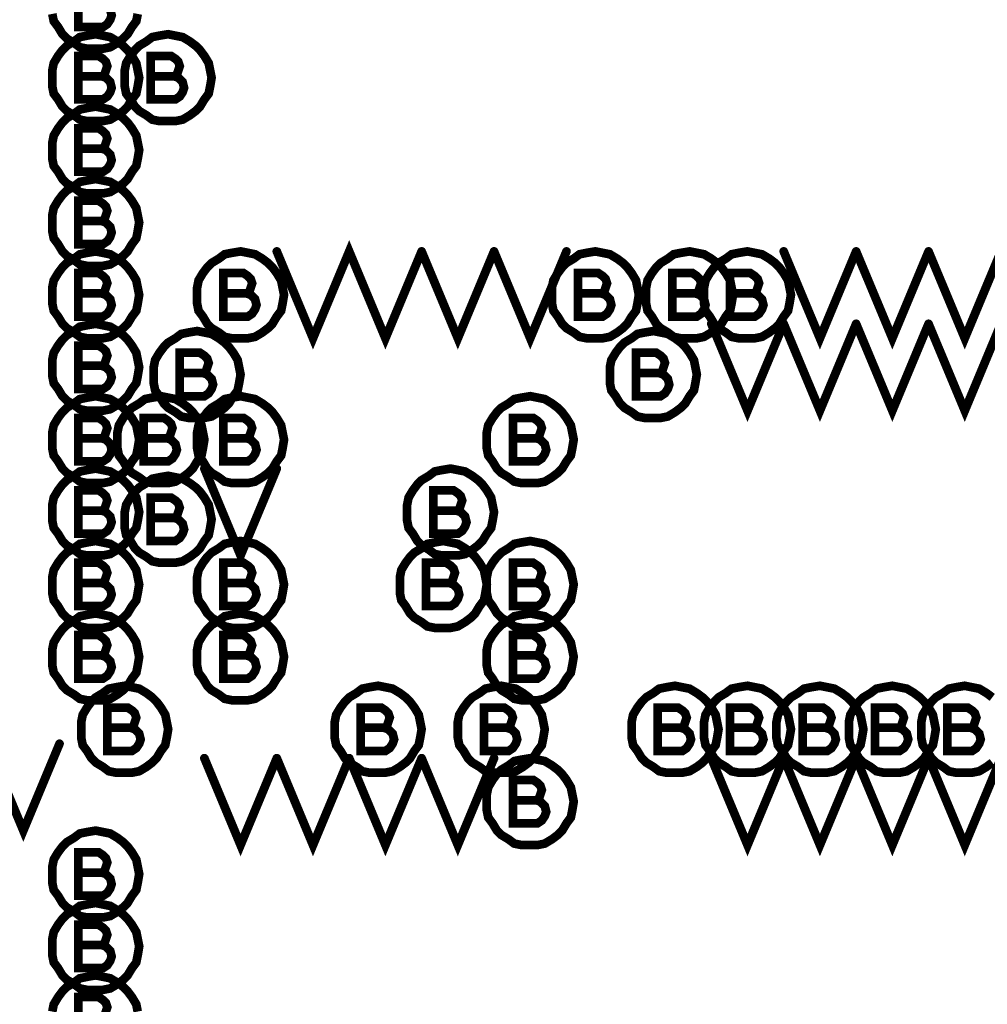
# Model space of a CAD drawing. Extents: x 28 to 61, y 24.9 to 46.
# Tile 20 of 96: x 35.403 to 36.071, y 31.47 to 32.15. Entities that reach past the tile are written whole.
import ezdxf

# ---------------------------------------------------------------- set-up
doc = ezdxf.new("R2010")
doc.units = 0
doc.layers.add('1', color=2, linetype='CONTINUOUS')

msp = doc.modelspace()

# ---------------------------------------------------------------- linework, layer by layer
at = {"layer": '1', "const_width": 0.006}
for points in [[(35.459, 32.161), (35.461, 32.162), (35.462, 32.165), (35.463, 32.168), (35.462, 32.171), (35.46, 32.173), (35.457, 32.175), (35.443, 32.175), (35.443, 32.145), (35.46, 32.145), (35.463, 32.147), (35.465, 32.15), (35.466, 32.153), (35.465, 32.157), (35.462, 32.16), (35.459, 32.161), (35.443, 32.161)], [(35.425, 32.154), (35.426, 32.149), (35.429, 32.145), (35.432, 32.14), (35.435, 32.137), (35.44, 32.134), (35.444, 32.131), (35.449, 32.13), (35.455, 32.13), (35.46, 32.13), (35.465, 32.131), (35.47, 32.134), (35.474, 32.137), (35.477, 32.14), (35.48, 32.145), (35.483, 32.149), (35.484, 32.154)], [(35.485, 32.11), (35.484, 32.115), (35.483, 32.12), (35.48, 32.125), (35.477, 32.129), (35.474, 32.132), (35.47, 32.135), (35.465, 32.138), (35.46, 32.139), (35.455, 32.14), (35.449, 32.139), (35.444, 32.138), (35.44, 32.135), (35.435, 32.132), (35.432, 32.129), (35.429, 32.125), (35.426, 32.12), (35.425, 32.115), (35.425, 32.11), (35.425, 32.104), (35.426, 32.099), (35.429, 32.095), (35.432, 32.09), (35.435, 32.087), (35.44, 32.084), (35.444, 32.081), (35.449, 32.08), (35.455, 32.08), (35.46, 32.08), (35.465, 32.081), (35.47, 32.084), (35.474, 32.087), (35.477, 32.09), (35.48, 32.095), (35.483, 32.099), (35.484, 32.104), (35.485, 32.11)], [(35.535, 32.11), (35.534, 32.115), (35.533, 32.12), (35.53, 32.125), (35.527, 32.129), (35.524, 32.132), (35.52, 32.135), (35.515, 32.138), (35.51, 32.139), (35.505, 32.14), (35.499, 32.139), (35.494, 32.138), (35.49, 32.135), (35.485, 32.132), (35.482, 32.129), (35.479, 32.125), (35.476, 32.12), (35.475, 32.115), (35.475, 32.11), (35.475, 32.104), (35.476, 32.099), (35.479, 32.095), (35.482, 32.09), (35.485, 32.087), (35.49, 32.084), (35.494, 32.081), (35.499, 32.08), (35.505, 32.08), (35.51, 32.08), (35.515, 32.081), (35.52, 32.084), (35.524, 32.087), (35.527, 32.09), (35.53, 32.095), (35.533, 32.099), (35.534, 32.104), (35.535, 32.11)], [(35.459, 32.111), (35.461, 32.112), (35.462, 32.115), (35.463, 32.118), (35.462, 32.121), (35.46, 32.123), (35.457, 32.125), (35.443, 32.125), (35.443, 32.095), (35.46, 32.095), (35.463, 32.097), (35.465, 32.1), (35.466, 32.103), (35.465, 32.107), (35.462, 32.11), (35.459, 32.111), (35.443, 32.111)], [(35.509, 32.111), (35.511, 32.112), (35.512, 32.115), (35.513, 32.118), (35.512, 32.121), (35.51, 32.123), (35.507, 32.125), (35.493, 32.125), (35.493, 32.095), (35.51, 32.095), (35.513, 32.097), (35.515, 32.1), (35.516, 32.103), (35.515, 32.107), (35.512, 32.11), (35.509, 32.111), (35.493, 32.111)], [(35.485, 32.06), (35.484, 32.065), (35.483, 32.07), (35.48, 32.075), (35.477, 32.079), (35.474, 32.082), (35.47, 32.085), (35.465, 32.088), (35.46, 32.089), (35.455, 32.09), (35.449, 32.089), (35.444, 32.088), (35.44, 32.085), (35.435, 32.082), (35.432, 32.079), (35.429, 32.075), (35.426, 32.07), (35.425, 32.065), (35.425, 32.06), (35.425, 32.054), (35.426, 32.049), (35.429, 32.045), (35.432, 32.04), (35.435, 32.037), (35.44, 32.034), (35.444, 32.031), (35.449, 32.03), (35.455, 32.03), (35.46, 32.03), (35.465, 32.031), (35.47, 32.034), (35.474, 32.037), (35.477, 32.04), (35.48, 32.045), (35.483, 32.049), (35.484, 32.054), (35.485, 32.06)], [(35.459, 32.061), (35.461, 32.062), (35.462, 32.065), (35.463, 32.068), (35.462, 32.071), (35.46, 32.073), (35.457, 32.075), (35.443, 32.075), (35.443, 32.045), (35.46, 32.045), (35.463, 32.047), (35.465, 32.05), (35.466, 32.053), (35.465, 32.057), (35.462, 32.06), (35.459, 32.061), (35.443, 32.061)], [(35.485, 32.01), (35.484, 32.015), (35.483, 32.02), (35.48, 32.025), (35.477, 32.029), (35.474, 32.032), (35.47, 32.035), (35.465, 32.038), (35.46, 32.039), (35.455, 32.04), (35.449, 32.039), (35.444, 32.038), (35.44, 32.035), (35.435, 32.032), (35.432, 32.029), (35.429, 32.025), (35.426, 32.02), (35.425, 32.015), (35.425, 32.01), (35.425, 32.004), (35.426, 31.999), (35.429, 31.995), (35.432, 31.99), (35.435, 31.987), (35.44, 31.984), (35.444, 31.981), (35.449, 31.98), (35.455, 31.98), (35.46, 31.98), (35.465, 31.981), (35.47, 31.984), (35.474, 31.987), (35.477, 31.99), (35.48, 31.995), (35.483, 31.999), (35.484, 32.004), (35.485, 32.01)], [(35.459, 32.011), (35.461, 32.012), (35.462, 32.015), (35.463, 32.018), (35.462, 32.021), (35.46, 32.023), (35.457, 32.025), (35.443, 32.025), (35.443, 31.995), (35.46, 31.995), (35.463, 31.997), (35.465, 32), (35.466, 32.003), (35.465, 32.007), (35.462, 32.01), (35.459, 32.011), (35.443, 32.011)], [(35.58, 31.99), (35.605, 31.93), (35.63, 31.99), (35.655, 31.93), (35.68, 31.99)], [(35.485, 31.96), (35.484, 31.965), (35.483, 31.97), (35.48, 31.975), (35.477, 31.979), (35.474, 31.982), (35.47, 31.985), (35.465, 31.988), (35.46, 31.989), (35.455, 31.99), (35.449, 31.989), (35.444, 31.988), (35.44, 31.985), (35.435, 31.982), (35.432, 31.979), (35.429, 31.975), (35.426, 31.97), (35.425, 31.965), (35.425, 31.96), (35.425, 31.954), (35.426, 31.949), (35.429, 31.945), (35.432, 31.94), (35.435, 31.937), (35.44, 31.934), (35.444, 31.931), (35.449, 31.93), (35.455, 31.93), (35.46, 31.93), (35.465, 31.931), (35.47, 31.934), (35.474, 31.937), (35.477, 31.94), (35.48, 31.945), (35.483, 31.949), (35.484, 31.954), (35.485, 31.96)], [(35.585, 31.96), (35.584, 31.965), (35.583, 31.97), (35.58, 31.975), (35.577, 31.979), (35.574, 31.982), (35.57, 31.985), (35.565, 31.988), (35.56, 31.989), (35.555, 31.99), (35.549, 31.989), (35.544, 31.988), (35.54, 31.985), (35.535, 31.982), (35.532, 31.979), (35.529, 31.975), (35.526, 31.97), (35.525, 31.965), (35.525, 31.96), (35.525, 31.954), (35.526, 31.949), (35.529, 31.945), (35.532, 31.94), (35.535, 31.937), (35.54, 31.934), (35.544, 31.931), (35.549, 31.93), (35.555, 31.93), (35.56, 31.93), (35.565, 31.931), (35.57, 31.934), (35.574, 31.937), (35.577, 31.94), (35.58, 31.945), (35.583, 31.949), (35.584, 31.954), (35.585, 31.96)], [(35.68, 31.99), (35.705, 31.93), (35.73, 31.99)], [(35.73, 31.99), (35.755, 31.93), (35.78, 31.99)], [(35.83, 31.96), (35.829, 31.965), (35.828, 31.97), (35.825, 31.975), (35.822, 31.979), (35.819, 31.982), (35.815, 31.985), (35.81, 31.988), (35.805, 31.989), (35.8, 31.99), (35.794, 31.989), (35.789, 31.988), (35.785, 31.985), (35.78, 31.982), (35.777, 31.979), (35.774, 31.975), (35.771, 31.97), (35.77, 31.965), (35.77, 31.96), (35.77, 31.954), (35.771, 31.949), (35.774, 31.945), (35.777, 31.94), (35.78, 31.937), (35.785, 31.934), (35.789, 31.931), (35.794, 31.93), (35.8, 31.93), (35.805, 31.93), (35.81, 31.931), (35.815, 31.934), (35.819, 31.937), (35.822, 31.94), (35.825, 31.945), (35.828, 31.949), (35.829, 31.954), (35.83, 31.96)], [(35.895, 31.96), (35.894, 31.965), (35.893, 31.97), (35.89, 31.975), (35.887, 31.979), (35.884, 31.982), (35.88, 31.985), (35.875, 31.988), (35.87, 31.989), (35.865, 31.99), (35.859, 31.989), (35.854, 31.988), (35.85, 31.985), (35.845, 31.982), (35.842, 31.979), (35.839, 31.975), (35.836, 31.97), (35.835, 31.965), (35.835, 31.96), (35.835, 31.954), (35.836, 31.949), (35.839, 31.945), (35.842, 31.94), (35.845, 31.937), (35.85, 31.934), (35.854, 31.931), (35.859, 31.93), (35.865, 31.93), (35.87, 31.93), (35.875, 31.931), (35.88, 31.934), (35.884, 31.937), (35.887, 31.94), (35.89, 31.945), (35.893, 31.949), (35.894, 31.954), (35.895, 31.96)], [(35.935, 31.96), (35.934, 31.965), (35.933, 31.97), (35.93, 31.975), (35.927, 31.979), (35.924, 31.982), (35.92, 31.985), (35.915, 31.988), (35.91, 31.989), (35.905, 31.99), (35.899, 31.989), (35.894, 31.988), (35.89, 31.985), (35.885, 31.982), (35.882, 31.979), (35.879, 31.975), (35.876, 31.97), (35.875, 31.965), (35.875, 31.96), (35.875, 31.954), (35.876, 31.949), (35.879, 31.945), (35.882, 31.94), (35.885, 31.937), (35.89, 31.934), (35.894, 31.931), (35.899, 31.93), (35.905, 31.93), (35.91, 31.93), (35.915, 31.931), (35.92, 31.934), (35.924, 31.937), (35.927, 31.94), (35.93, 31.945), (35.933, 31.949), (35.934, 31.954), (35.935, 31.96)], [(35.93, 31.99), (35.955, 31.93), (35.98, 31.99)], [(35.98, 31.99), (36.005, 31.93), (36.03, 31.99)], [(36.03, 31.99), (36.055, 31.93), (36.08, 31.99)], [(35.459, 31.961), (35.461, 31.962), (35.462, 31.965), (35.463, 31.968), (35.462, 31.971), (35.46, 31.973), (35.457, 31.975), (35.443, 31.975), (35.443, 31.945), (35.46, 31.945), (35.463, 31.947), (35.465, 31.95), (35.466, 31.953), (35.465, 31.957), (35.462, 31.96), (35.459, 31.961), (35.443, 31.961)], [(35.559, 31.961), (35.561, 31.962), (35.562, 31.965), (35.563, 31.968), (35.562, 31.971), (35.56, 31.973), (35.557, 31.975), (35.543, 31.975), (35.543, 31.945), (35.56, 31.945), (35.563, 31.947), (35.565, 31.95), (35.566, 31.953), (35.565, 31.957), (35.562, 31.96), (35.559, 31.961), (35.543, 31.961)], [(35.804, 31.961), (35.806, 31.962), (35.807, 31.965), (35.808, 31.968), (35.807, 31.971), (35.805, 31.973), (35.802, 31.975), (35.788, 31.975), (35.788, 31.945), (35.805, 31.945), (35.808, 31.947), (35.81, 31.95), (35.811, 31.953), (35.81, 31.957), (35.807, 31.96), (35.804, 31.961), (35.788, 31.961)], [(35.869, 31.961), (35.871, 31.962), (35.872, 31.965), (35.873, 31.968), (35.872, 31.971), (35.87, 31.973), (35.867, 31.975), (35.853, 31.975), (35.853, 31.945), (35.87, 31.945), (35.873, 31.947), (35.875, 31.95), (35.876, 31.953), (35.875, 31.957), (35.872, 31.96), (35.869, 31.961), (35.853, 31.961)], [(35.909, 31.961), (35.911, 31.962), (35.912, 31.965), (35.913, 31.968), (35.912, 31.971), (35.91, 31.973), (35.907, 31.975), (35.893, 31.975), (35.893, 31.945), (35.91, 31.945), (35.913, 31.947), (35.915, 31.95), (35.916, 31.953), (35.915, 31.957), (35.912, 31.96), (35.909, 31.961), (35.893, 31.961)], [(35.485, 31.91), (35.484, 31.915), (35.483, 31.92), (35.48, 31.925), (35.477, 31.929), (35.474, 31.932), (35.47, 31.935), (35.465, 31.938), (35.46, 31.939), (35.455, 31.94), (35.449, 31.939), (35.444, 31.938), (35.44, 31.935), (35.435, 31.932), (35.432, 31.929), (35.429, 31.925), (35.426, 31.92), (35.425, 31.915), (35.425, 31.91), (35.425, 31.904), (35.426, 31.899), (35.429, 31.895), (35.432, 31.89), (35.435, 31.887), (35.44, 31.884), (35.444, 31.881), (35.449, 31.88), (35.455, 31.88), (35.46, 31.88), (35.465, 31.881), (35.47, 31.884), (35.474, 31.887), (35.477, 31.89), (35.48, 31.895), (35.483, 31.899), (35.484, 31.904), (35.485, 31.91)], [(35.88, 31.94), (35.905, 31.88), (35.93, 31.94)], [(35.93, 31.94), (35.955, 31.88), (35.98, 31.94)], [(35.98, 31.94), (36.005, 31.88), (36.03, 31.94)], [(36.03, 31.94), (36.055, 31.88), (36.08, 31.94)], [(35.555, 31.905), (35.554, 31.91), (35.553, 31.915), (35.55, 31.92), (35.547, 31.924), (35.544, 31.927), (35.54, 31.93), (35.535, 31.933), (35.53, 31.934), (35.525, 31.935), (35.519, 31.934), (35.514, 31.933), (35.51, 31.93), (35.505, 31.927), (35.502, 31.924), (35.499, 31.92), (35.496, 31.915), (35.495, 31.91), (35.495, 31.905), (35.495, 31.899), (35.496, 31.894), (35.499, 31.89), (35.502, 31.885), (35.505, 31.882), (35.51, 31.879), (35.514, 31.876), (35.519, 31.875), (35.525, 31.875), (35.53, 31.875), (35.535, 31.876), (35.54, 31.879), (35.544, 31.882), (35.547, 31.885), (35.55, 31.89), (35.553, 31.894), (35.554, 31.899), (35.555, 31.905)], [(35.87, 31.905), (35.869, 31.91), (35.868, 31.915), (35.865, 31.92), (35.862, 31.924), (35.859, 31.927), (35.855, 31.93), (35.85, 31.933), (35.845, 31.934), (35.84, 31.935), (35.834, 31.934), (35.829, 31.933), (35.825, 31.93), (35.82, 31.927), (35.817, 31.924), (35.814, 31.92), (35.811, 31.915), (35.81, 31.91), (35.81, 31.905), (35.81, 31.899), (35.811, 31.894), (35.814, 31.89), (35.817, 31.885), (35.82, 31.882), (35.825, 31.879), (35.829, 31.876), (35.834, 31.875), (35.84, 31.875), (35.845, 31.875), (35.85, 31.876), (35.855, 31.879), (35.859, 31.882), (35.862, 31.885), (35.865, 31.89), (35.868, 31.894), (35.869, 31.899), (35.87, 31.905)], [(35.459, 31.911), (35.461, 31.912), (35.462, 31.915), (35.463, 31.918), (35.462, 31.921), (35.46, 31.923), (35.457, 31.925), (35.443, 31.925), (35.443, 31.895), (35.46, 31.895), (35.463, 31.897), (35.465, 31.9), (35.466, 31.903), (35.465, 31.907), (35.462, 31.91), (35.459, 31.911), (35.443, 31.911)], [(35.529, 31.906), (35.531, 31.907), (35.532, 31.91), (35.533, 31.913), (35.532, 31.916), (35.53, 31.918), (35.527, 31.92), (35.513, 31.92), (35.513, 31.89), (35.53, 31.89), (35.533, 31.892), (35.535, 31.895), (35.536, 31.898), (35.535, 31.902), (35.532, 31.905), (35.529, 31.906), (35.513, 31.906)], [(35.844, 31.906), (35.846, 31.907), (35.847, 31.91), (35.848, 31.913), (35.847, 31.916), (35.845, 31.918), (35.842, 31.92), (35.828, 31.92), (35.828, 31.89), (35.845, 31.89), (35.848, 31.892), (35.85, 31.895), (35.851, 31.898), (35.85, 31.902), (35.847, 31.905), (35.844, 31.906), (35.828, 31.906)], [(35.485, 31.86), (35.484, 31.865), (35.483, 31.87), (35.48, 31.875), (35.477, 31.879), (35.474, 31.882), (35.47, 31.885), (35.465, 31.888), (35.46, 31.889), (35.455, 31.89), (35.449, 31.889), (35.444, 31.888), (35.44, 31.885), (35.435, 31.882), (35.432, 31.879), (35.429, 31.875), (35.426, 31.87), (35.425, 31.865), (35.425, 31.86), (35.425, 31.854), (35.426, 31.849), (35.429, 31.845), (35.432, 31.84), (35.435, 31.837), (35.44, 31.834), (35.444, 31.831), (35.449, 31.83), (35.455, 31.83), (35.46, 31.83), (35.465, 31.831), (35.47, 31.834), (35.474, 31.837), (35.477, 31.84), (35.48, 31.845), (35.483, 31.849), (35.484, 31.854), (35.485, 31.86)], [(35.53, 31.86), (35.529, 31.865), (35.528, 31.87), (35.525, 31.875), (35.522, 31.879), (35.519, 31.882), (35.515, 31.885), (35.51, 31.888), (35.505, 31.889), (35.5, 31.89), (35.494, 31.889), (35.489, 31.888), (35.485, 31.885), (35.48, 31.882), (35.477, 31.879), (35.474, 31.875), (35.471, 31.87), (35.47, 31.865), (35.47, 31.86), (35.47, 31.854), (35.471, 31.849), (35.474, 31.845), (35.477, 31.84), (35.48, 31.837), (35.485, 31.834), (35.489, 31.831), (35.494, 31.83), (35.5, 31.83), (35.505, 31.83), (35.51, 31.831), (35.515, 31.834), (35.519, 31.837), (35.522, 31.84), (35.525, 31.845), (35.528, 31.849), (35.529, 31.854), (35.53, 31.86)], [(35.585, 31.86), (35.584, 31.865), (35.583, 31.87), (35.58, 31.875), (35.577, 31.879), (35.574, 31.882), (35.57, 31.885), (35.565, 31.888), (35.56, 31.889), (35.555, 31.89), (35.549, 31.889), (35.544, 31.888), (35.54, 31.885), (35.535, 31.882), (35.532, 31.879), (35.529, 31.875), (35.526, 31.87), (35.525, 31.865), (35.525, 31.86), (35.525, 31.854), (35.526, 31.849), (35.529, 31.845), (35.532, 31.84), (35.535, 31.837), (35.54, 31.834), (35.544, 31.831), (35.549, 31.83), (35.555, 31.83), (35.56, 31.83), (35.565, 31.831), (35.57, 31.834), (35.574, 31.837), (35.577, 31.84), (35.58, 31.845), (35.583, 31.849), (35.584, 31.854), (35.585, 31.86)], [(35.785, 31.86), (35.784, 31.865), (35.783, 31.87), (35.78, 31.875), (35.777, 31.879), (35.774, 31.882), (35.77, 31.885), (35.765, 31.888), (35.76, 31.889), (35.755, 31.89), (35.749, 31.889), (35.744, 31.888), (35.74, 31.885), (35.735, 31.882), (35.732, 31.879), (35.729, 31.875), (35.726, 31.87), (35.725, 31.865), (35.725, 31.86), (35.725, 31.854), (35.726, 31.849), (35.729, 31.845), (35.732, 31.84), (35.735, 31.837), (35.74, 31.834), (35.744, 31.831), (35.749, 31.83), (35.755, 31.83), (35.76, 31.83), (35.765, 31.831), (35.77, 31.834), (35.774, 31.837), (35.777, 31.84), (35.78, 31.845), (35.783, 31.849), (35.784, 31.854), (35.785, 31.86)], [(35.459, 31.861), (35.461, 31.862), (35.462, 31.865), (35.463, 31.868), (35.462, 31.871), (35.46, 31.873), (35.457, 31.875), (35.443, 31.875), (35.443, 31.845), (35.46, 31.845), (35.463, 31.847), (35.465, 31.85), (35.466, 31.853), (35.465, 31.857), (35.462, 31.86), (35.459, 31.861), (35.443, 31.861)], [(35.504, 31.861), (35.506, 31.862), (35.507, 31.865), (35.508, 31.868), (35.507, 31.871), (35.505, 31.873), (35.502, 31.875), (35.488, 31.875), (35.488, 31.845), (35.505, 31.845), (35.508, 31.847), (35.51, 31.85), (35.511, 31.853), (35.51, 31.857), (35.507, 31.86), (35.504, 31.861), (35.488, 31.861)], [(35.559, 31.861), (35.561, 31.862), (35.562, 31.865), (35.563, 31.868), (35.562, 31.871), (35.56, 31.873), (35.557, 31.875), (35.543, 31.875), (35.543, 31.845), (35.56, 31.845), (35.563, 31.847), (35.565, 31.85), (35.566, 31.853), (35.565, 31.857), (35.562, 31.86), (35.559, 31.861), (35.543, 31.861)], [(35.759, 31.861), (35.761, 31.862), (35.762, 31.865), (35.763, 31.868), (35.762, 31.871), (35.76, 31.873), (35.757, 31.875), (35.743, 31.875), (35.743, 31.845), (35.76, 31.845), (35.763, 31.847), (35.765, 31.85), (35.766, 31.853), (35.765, 31.857), (35.762, 31.86), (35.759, 31.861), (35.743, 31.861)], [(35.485, 31.81), (35.484, 31.815), (35.483, 31.82), (35.48, 31.825), (35.477, 31.829), (35.474, 31.832), (35.47, 31.835), (35.465, 31.838), (35.46, 31.839), (35.455, 31.84), (35.449, 31.839), (35.444, 31.838), (35.44, 31.835), (35.435, 31.832), (35.432, 31.829), (35.429, 31.825), (35.426, 31.82), (35.425, 31.815), (35.425, 31.81), (35.425, 31.804), (35.426, 31.799), (35.429, 31.795), (35.432, 31.79), (35.435, 31.787), (35.44, 31.784), (35.444, 31.781), (35.449, 31.78), (35.455, 31.78), (35.46, 31.78), (35.465, 31.781), (35.47, 31.784), (35.474, 31.787), (35.477, 31.79), (35.48, 31.795), (35.483, 31.799), (35.484, 31.804), (35.485, 31.81)], [(35.535, 31.805), (35.534, 31.81), (35.533, 31.815), (35.53, 31.82), (35.527, 31.824), (35.524, 31.827), (35.52, 31.83), (35.515, 31.833), (35.51, 31.834), (35.505, 31.835), (35.499, 31.834), (35.494, 31.833), (35.49, 31.83), (35.485, 31.827), (35.482, 31.824), (35.479, 31.82), (35.476, 31.815), (35.475, 31.81), (35.475, 31.805), (35.475, 31.799), (35.476, 31.794), (35.479, 31.79), (35.482, 31.785), (35.485, 31.782), (35.49, 31.779), (35.494, 31.776), (35.499, 31.775), (35.505, 31.775), (35.51, 31.775), (35.515, 31.776), (35.52, 31.779), (35.524, 31.782), (35.527, 31.785), (35.53, 31.79), (35.533, 31.794), (35.534, 31.799), (35.535, 31.805)], [(35.53, 31.84), (35.555, 31.78), (35.58, 31.84)], [(35.73, 31.81), (35.729, 31.815), (35.728, 31.82), (35.725, 31.825), (35.722, 31.829), (35.719, 31.832), (35.715, 31.835), (35.71, 31.838), (35.705, 31.839), (35.7, 31.84), (35.694, 31.839), (35.689, 31.838), (35.685, 31.835), (35.68, 31.832), (35.677, 31.829), (35.674, 31.825), (35.671, 31.82), (35.67, 31.815), (35.67, 31.81), (35.67, 31.804), (35.671, 31.799), (35.674, 31.795), (35.677, 31.79), (35.68, 31.787), (35.685, 31.784), (35.689, 31.781), (35.694, 31.78), (35.7, 31.78), (35.705, 31.78), (35.71, 31.781), (35.715, 31.784), (35.719, 31.787), (35.722, 31.79), (35.725, 31.795), (35.728, 31.799), (35.729, 31.804), (35.73, 31.81)], [(35.459, 31.811), (35.461, 31.812), (35.462, 31.815), (35.463, 31.818), (35.462, 31.821), (35.46, 31.823), (35.457, 31.825), (35.443, 31.825), (35.443, 31.795), (35.46, 31.795), (35.463, 31.797), (35.465, 31.8), (35.466, 31.803), (35.465, 31.807), (35.462, 31.81), (35.459, 31.811), (35.443, 31.811)], [(35.704, 31.811), (35.706, 31.812), (35.707, 31.815), (35.708, 31.818), (35.707, 31.821), (35.705, 31.823), (35.702, 31.825), (35.688, 31.825), (35.688, 31.795), (35.705, 31.795), (35.708, 31.797), (35.71, 31.8), (35.711, 31.803), (35.71, 31.807), (35.707, 31.81), (35.704, 31.811), (35.688, 31.811)], [(35.509, 31.806), (35.511, 31.807), (35.512, 31.81), (35.513, 31.813), (35.512, 31.816), (35.51, 31.818), (35.507, 31.82), (35.493, 31.82), (35.493, 31.79), (35.51, 31.79), (35.513, 31.792), (35.515, 31.795), (35.516, 31.798), (35.515, 31.802), (35.512, 31.805), (35.509, 31.806), (35.493, 31.806)], [(35.485, 31.76), (35.484, 31.765), (35.483, 31.77), (35.48, 31.775), (35.477, 31.779), (35.474, 31.782), (35.47, 31.785), (35.465, 31.788), (35.46, 31.789), (35.455, 31.79), (35.449, 31.789), (35.444, 31.788), (35.44, 31.785), (35.435, 31.782), (35.432, 31.779), (35.429, 31.775), (35.426, 31.77), (35.425, 31.765), (35.425, 31.76), (35.425, 31.754), (35.426, 31.749), (35.429, 31.745), (35.432, 31.74), (35.435, 31.737), (35.44, 31.734), (35.444, 31.731), (35.449, 31.73), (35.455, 31.73), (35.46, 31.73), (35.465, 31.731), (35.47, 31.734), (35.474, 31.737), (35.477, 31.74), (35.48, 31.745), (35.483, 31.749), (35.484, 31.754), (35.485, 31.76)], [(35.585, 31.76), (35.584, 31.765), (35.583, 31.77), (35.58, 31.775), (35.577, 31.779), (35.574, 31.782), (35.57, 31.785), (35.565, 31.788), (35.56, 31.789), (35.555, 31.79), (35.549, 31.789), (35.544, 31.788), (35.54, 31.785), (35.535, 31.782), (35.532, 31.779), (35.529, 31.775), (35.526, 31.77), (35.525, 31.765), (35.525, 31.76), (35.525, 31.754), (35.526, 31.749), (35.529, 31.745), (35.532, 31.74), (35.535, 31.737), (35.54, 31.734), (35.544, 31.731), (35.549, 31.73), (35.555, 31.73), (35.56, 31.73), (35.565, 31.731), (35.57, 31.734), (35.574, 31.737), (35.577, 31.74), (35.58, 31.745), (35.583, 31.749), (35.584, 31.754), (35.585, 31.76)], [(35.725, 31.76), (35.724, 31.765), (35.723, 31.77), (35.72, 31.775), (35.717, 31.779), (35.714, 31.782), (35.71, 31.785), (35.705, 31.788), (35.7, 31.789), (35.695, 31.79), (35.689, 31.789), (35.684, 31.788), (35.68, 31.785), (35.675, 31.782), (35.672, 31.779), (35.669, 31.775), (35.666, 31.77), (35.665, 31.765), (35.665, 31.76), (35.665, 31.754), (35.666, 31.749), (35.669, 31.745), (35.672, 31.74), (35.675, 31.737), (35.68, 31.734), (35.684, 31.731), (35.689, 31.73), (35.695, 31.73), (35.7, 31.73), (35.705, 31.731), (35.71, 31.734), (35.714, 31.737), (35.717, 31.74), (35.72, 31.745), (35.723, 31.749), (35.724, 31.754), (35.725, 31.76)], [(35.785, 31.76), (35.784, 31.765), (35.783, 31.77), (35.78, 31.775), (35.777, 31.779), (35.774, 31.782), (35.77, 31.785), (35.765, 31.788), (35.76, 31.789), (35.755, 31.79), (35.749, 31.789), (35.744, 31.788), (35.74, 31.785), (35.735, 31.782), (35.732, 31.779), (35.729, 31.775), (35.726, 31.77), (35.725, 31.765), (35.725, 31.76), (35.725, 31.754), (35.726, 31.749), (35.729, 31.745), (35.732, 31.74), (35.735, 31.737), (35.74, 31.734), (35.744, 31.731), (35.749, 31.73), (35.755, 31.73), (35.76, 31.73), (35.765, 31.731), (35.77, 31.734), (35.774, 31.737), (35.777, 31.74), (35.78, 31.745), (35.783, 31.749), (35.784, 31.754), (35.785, 31.76)], [(35.459, 31.761), (35.461, 31.762), (35.462, 31.765), (35.463, 31.768), (35.462, 31.771), (35.46, 31.773), (35.457, 31.775), (35.443, 31.775), (35.443, 31.745), (35.46, 31.745), (35.463, 31.747), (35.465, 31.75), (35.466, 31.753), (35.465, 31.757), (35.462, 31.76), (35.459, 31.761), (35.443, 31.761)], [(35.559, 31.761), (35.561, 31.762), (35.562, 31.765), (35.563, 31.768), (35.562, 31.771), (35.56, 31.773), (35.557, 31.775), (35.543, 31.775), (35.543, 31.745), (35.56, 31.745), (35.563, 31.747), (35.565, 31.75), (35.566, 31.753), (35.565, 31.757), (35.562, 31.76), (35.559, 31.761), (35.543, 31.761)], [(35.699, 31.761), (35.701, 31.762), (35.702, 31.765), (35.703, 31.768), (35.702, 31.771), (35.7, 31.773), (35.697, 31.775), (35.683, 31.775), (35.683, 31.745), (35.7, 31.745), (35.703, 31.747), (35.705, 31.75), (35.706, 31.753), (35.705, 31.757), (35.702, 31.76), (35.699, 31.761), (35.683, 31.761)], [(35.759, 31.761), (35.761, 31.762), (35.762, 31.765), (35.763, 31.768), (35.762, 31.771), (35.76, 31.773), (35.757, 31.775), (35.743, 31.775), (35.743, 31.745), (35.76, 31.745), (35.763, 31.747), (35.765, 31.75), (35.766, 31.753), (35.765, 31.757), (35.762, 31.76), (35.759, 31.761), (35.743, 31.761)], [(35.485, 31.71), (35.484, 31.715), (35.483, 31.72), (35.48, 31.725), (35.477, 31.729), (35.474, 31.732), (35.47, 31.735), (35.465, 31.738), (35.46, 31.739), (35.455, 31.74), (35.449, 31.739), (35.444, 31.738), (35.44, 31.735), (35.435, 31.732), (35.432, 31.729), (35.429, 31.725), (35.426, 31.72), (35.425, 31.715), (35.425, 31.71), (35.425, 31.704), (35.426, 31.699), (35.429, 31.695), (35.432, 31.69), (35.435, 31.687), (35.44, 31.684), (35.444, 31.681), (35.449, 31.68), (35.455, 31.68), (35.46, 31.68), (35.465, 31.681), (35.47, 31.684), (35.474, 31.687), (35.477, 31.69), (35.48, 31.695), (35.483, 31.699), (35.484, 31.704), (35.485, 31.71)], [(35.585, 31.71), (35.584, 31.715), (35.583, 31.72), (35.58, 31.725), (35.577, 31.729), (35.574, 31.732), (35.57, 31.735), (35.565, 31.738), (35.56, 31.739), (35.555, 31.74), (35.549, 31.739), (35.544, 31.738), (35.54, 31.735), (35.535, 31.732), (35.532, 31.729), (35.529, 31.725), (35.526, 31.72), (35.525, 31.715), (35.525, 31.71), (35.525, 31.704), (35.526, 31.699), (35.529, 31.695), (35.532, 31.69), (35.535, 31.687), (35.54, 31.684), (35.544, 31.681), (35.549, 31.68), (35.555, 31.68), (35.56, 31.68), (35.565, 31.681), (35.57, 31.684), (35.574, 31.687), (35.577, 31.69), (35.58, 31.695), (35.583, 31.699), (35.584, 31.704), (35.585, 31.71)], [(35.785, 31.71), (35.784, 31.715), (35.783, 31.72), (35.78, 31.725), (35.777, 31.729), (35.774, 31.732), (35.77, 31.735), (35.765, 31.738), (35.76, 31.739), (35.755, 31.74), (35.749, 31.739), (35.744, 31.738), (35.74, 31.735), (35.735, 31.732), (35.732, 31.729), (35.729, 31.725), (35.726, 31.72), (35.725, 31.715), (35.725, 31.71), (35.725, 31.704), (35.726, 31.699), (35.729, 31.695), (35.732, 31.69), (35.735, 31.687), (35.74, 31.684), (35.744, 31.681), (35.749, 31.68), (35.755, 31.68), (35.76, 31.68), (35.765, 31.681), (35.77, 31.684), (35.774, 31.687), (35.777, 31.69), (35.78, 31.695), (35.783, 31.699), (35.784, 31.704), (35.785, 31.71)], [(35.459, 31.711), (35.461, 31.712), (35.462, 31.715), (35.463, 31.718), (35.462, 31.721), (35.46, 31.723), (35.457, 31.725), (35.443, 31.725), (35.443, 31.695), (35.46, 31.695), (35.463, 31.697), (35.465, 31.7), (35.466, 31.703), (35.465, 31.707), (35.462, 31.71), (35.459, 31.711), (35.443, 31.711)], [(35.559, 31.711), (35.561, 31.712), (35.562, 31.715), (35.563, 31.718), (35.562, 31.721), (35.56, 31.723), (35.557, 31.725), (35.543, 31.725), (35.543, 31.695), (35.56, 31.695), (35.563, 31.697), (35.565, 31.7), (35.566, 31.703), (35.565, 31.707), (35.562, 31.71), (35.559, 31.711), (35.543, 31.711)], [(35.759, 31.711), (35.761, 31.712), (35.762, 31.715), (35.763, 31.718), (35.762, 31.721), (35.76, 31.723), (35.757, 31.725), (35.743, 31.725), (35.743, 31.695), (35.76, 31.695), (35.763, 31.697), (35.765, 31.7), (35.766, 31.703), (35.765, 31.707), (35.762, 31.71), (35.759, 31.711), (35.743, 31.711)], [(35.505, 31.66), (35.504, 31.665), (35.503, 31.67), (35.5, 31.675), (35.497, 31.679), (35.494, 31.682), (35.49, 31.685), (35.485, 31.688), (35.48, 31.689), (35.475, 31.69), (35.469, 31.689), (35.464, 31.688), (35.46, 31.685), (35.455, 31.682), (35.452, 31.679), (35.449, 31.675), (35.446, 31.67), (35.445, 31.665), (35.445, 31.66), (35.445, 31.654), (35.446, 31.649), (35.449, 31.645), (35.452, 31.64), (35.455, 31.637), (35.46, 31.634), (35.464, 31.631), (35.469, 31.63), (35.475, 31.63), (35.48, 31.63), (35.485, 31.631), (35.49, 31.634), (35.494, 31.637), (35.497, 31.64), (35.5, 31.645), (35.503, 31.649), (35.504, 31.654), (35.505, 31.66)], [(35.68, 31.66), (35.679, 31.665), (35.678, 31.67), (35.675, 31.675), (35.672, 31.679), (35.669, 31.682), (35.665, 31.685), (35.66, 31.688), (35.655, 31.689), (35.65, 31.69), (35.644, 31.689), (35.639, 31.688), (35.635, 31.685), (35.63, 31.682), (35.627, 31.679), (35.624, 31.675), (35.621, 31.67), (35.62, 31.665), (35.62, 31.66), (35.62, 31.654), (35.621, 31.649), (35.624, 31.645), (35.627, 31.64), (35.63, 31.637), (35.635, 31.634), (35.639, 31.631), (35.644, 31.63), (35.65, 31.63), (35.655, 31.63), (35.66, 31.631), (35.665, 31.634), (35.669, 31.637), (35.672, 31.64), (35.675, 31.645), (35.678, 31.649), (35.679, 31.654), (35.68, 31.66)], [(35.765, 31.66), (35.764, 31.665), (35.763, 31.67), (35.76, 31.675), (35.757, 31.679), (35.754, 31.682), (35.75, 31.685), (35.745, 31.688), (35.74, 31.689), (35.735, 31.69), (35.729, 31.689), (35.724, 31.688), (35.72, 31.685), (35.715, 31.682), (35.712, 31.679), (35.709, 31.675), (35.706, 31.67), (35.705, 31.665), (35.705, 31.66), (35.705, 31.654), (35.706, 31.649), (35.709, 31.645), (35.712, 31.64), (35.715, 31.637), (35.72, 31.634), (35.724, 31.631), (35.729, 31.63), (35.735, 31.63), (35.74, 31.63), (35.745, 31.631), (35.75, 31.634), (35.754, 31.637), (35.757, 31.64), (35.76, 31.645), (35.763, 31.649), (35.764, 31.654), (35.765, 31.66)], [(35.885, 31.66), (35.884, 31.665), (35.883, 31.67), (35.88, 31.675), (35.877, 31.679), (35.874, 31.682), (35.87, 31.685), (35.865, 31.688), (35.86, 31.689), (35.855, 31.69), (35.849, 31.689), (35.844, 31.688), (35.84, 31.685), (35.835, 31.682), (35.832, 31.679), (35.829, 31.675), (35.826, 31.67), (35.825, 31.665), (35.825, 31.66), (35.825, 31.654), (35.826, 31.649), (35.829, 31.645), (35.832, 31.64), (35.835, 31.637), (35.84, 31.634), (35.844, 31.631), (35.849, 31.63), (35.855, 31.63), (35.86, 31.63), (35.865, 31.631), (35.87, 31.634), (35.874, 31.637), (35.877, 31.64), (35.88, 31.645), (35.883, 31.649), (35.884, 31.654), (35.885, 31.66)], [(35.935, 31.66), (35.934, 31.665), (35.933, 31.67), (35.93, 31.675), (35.927, 31.679), (35.924, 31.682), (35.92, 31.685), (35.915, 31.688), (35.91, 31.689), (35.905, 31.69), (35.899, 31.689), (35.894, 31.688), (35.89, 31.685), (35.885, 31.682), (35.882, 31.679), (35.879, 31.675), (35.876, 31.67), (35.875, 31.665), (35.875, 31.66), (35.875, 31.654), (35.876, 31.649), (35.879, 31.645), (35.882, 31.64), (35.885, 31.637), (35.89, 31.634), (35.894, 31.631), (35.899, 31.63), (35.905, 31.63), (35.91, 31.63), (35.915, 31.631), (35.92, 31.634), (35.924, 31.637), (35.927, 31.64), (35.93, 31.645), (35.933, 31.649), (35.934, 31.654), (35.935, 31.66)], [(35.985, 31.66), (35.984, 31.665), (35.983, 31.67), (35.98, 31.675), (35.977, 31.679), (35.974, 31.682), (35.97, 31.685), (35.965, 31.688), (35.96, 31.689), (35.955, 31.69), (35.949, 31.689), (35.944, 31.688), (35.94, 31.685), (35.935, 31.682), (35.932, 31.679), (35.929, 31.675), (35.926, 31.67), (35.925, 31.665), (35.925, 31.66), (35.925, 31.654), (35.926, 31.649), (35.929, 31.645), (35.932, 31.64), (35.935, 31.637), (35.94, 31.634), (35.944, 31.631), (35.949, 31.63), (35.955, 31.63), (35.96, 31.63), (35.965, 31.631), (35.97, 31.634), (35.974, 31.637), (35.977, 31.64), (35.98, 31.645), (35.983, 31.649), (35.984, 31.654), (35.985, 31.66)], [(36.035, 31.66), (36.034, 31.665), (36.033, 31.67), (36.03, 31.675), (36.027, 31.679), (36.024, 31.682), (36.02, 31.685), (36.015, 31.688), (36.01, 31.689), (36.005, 31.69), (35.999, 31.689), (35.994, 31.688), (35.99, 31.685), (35.985, 31.682), (35.982, 31.679), (35.979, 31.675), (35.976, 31.67), (35.975, 31.665), (35.975, 31.66), (35.975, 31.654), (35.976, 31.649), (35.979, 31.645), (35.982, 31.64), (35.985, 31.637), (35.99, 31.634), (35.994, 31.631), (35.999, 31.63), (36.005, 31.63), (36.01, 31.63), (36.015, 31.631), (36.02, 31.634), (36.024, 31.637), (36.027, 31.64), (36.03, 31.645), (36.033, 31.649), (36.034, 31.654), (36.035, 31.66)], [(36.074, 31.682), (36.07, 31.685), (36.065, 31.688), (36.06, 31.689), (36.055, 31.69), (36.049, 31.689), (36.044, 31.688), (36.04, 31.685), (36.035, 31.682), (36.032, 31.679), (36.029, 31.675), (36.026, 31.67), (36.025, 31.665), (36.025, 31.66), (36.025, 31.654), (36.026, 31.649), (36.029, 31.645), (36.032, 31.64), (36.035, 31.637), (36.04, 31.634), (36.044, 31.631), (36.049, 31.63), (36.055, 31.63), (36.06, 31.63), (36.065, 31.631), (36.07, 31.634), (36.074, 31.637)], [(35.479, 31.661), (35.481, 31.662), (35.482, 31.665), (35.483, 31.668), (35.482, 31.671), (35.48, 31.673), (35.477, 31.675), (35.463, 31.675), (35.463, 31.645), (35.48, 31.645), (35.483, 31.647), (35.485, 31.65), (35.486, 31.653), (35.485, 31.657), (35.482, 31.66), (35.479, 31.661), (35.463, 31.661)], [(35.654, 31.661), (35.656, 31.662), (35.657, 31.665), (35.658, 31.668), (35.657, 31.671), (35.655, 31.673), (35.652, 31.675), (35.638, 31.675), (35.638, 31.645), (35.655, 31.645), (35.658, 31.647), (35.66, 31.65), (35.661, 31.653), (35.66, 31.657), (35.657, 31.66), (35.654, 31.661), (35.638, 31.661)], [(35.739, 31.661), (35.741, 31.662), (35.742, 31.665), (35.743, 31.668), (35.742, 31.671), (35.74, 31.673), (35.737, 31.675), (35.723, 31.675), (35.723, 31.645), (35.74, 31.645), (35.743, 31.647), (35.745, 31.65), (35.746, 31.653), (35.745, 31.657), (35.742, 31.66), (35.739, 31.661), (35.723, 31.661)], [(35.859, 31.661), (35.861, 31.662), (35.862, 31.665), (35.863, 31.668), (35.862, 31.671), (35.86, 31.673), (35.857, 31.675), (35.843, 31.675), (35.843, 31.645), (35.86, 31.645), (35.863, 31.647), (35.865, 31.65), (35.866, 31.653), (35.865, 31.657), (35.862, 31.66), (35.859, 31.661), (35.843, 31.661)], [(35.909, 31.661), (35.911, 31.662), (35.912, 31.665), (35.913, 31.668), (35.912, 31.671), (35.91, 31.673), (35.907, 31.675), (35.893, 31.675), (35.893, 31.645), (35.91, 31.645), (35.913, 31.647), (35.915, 31.65), (35.916, 31.653), (35.915, 31.657), (35.912, 31.66), (35.909, 31.661), (35.893, 31.661)], [(35.959, 31.661), (35.961, 31.662), (35.962, 31.665), (35.963, 31.668), (35.962, 31.671), (35.96, 31.673), (35.957, 31.675), (35.943, 31.675), (35.943, 31.645), (35.96, 31.645), (35.963, 31.647), (35.965, 31.65), (35.966, 31.653), (35.965, 31.657), (35.962, 31.66), (35.959, 31.661), (35.943, 31.661)], [(36.009, 31.661), (36.011, 31.662), (36.012, 31.665), (36.013, 31.668), (36.012, 31.671), (36.01, 31.673), (36.007, 31.675), (35.993, 31.675), (35.993, 31.645), (36.01, 31.645), (36.013, 31.647), (36.015, 31.65), (36.016, 31.653), (36.015, 31.657), (36.012, 31.66), (36.009, 31.661), (35.993, 31.661)], [(36.059, 31.661), (36.061, 31.662), (36.062, 31.665), (36.063, 31.668), (36.062, 31.671), (36.06, 31.673), (36.057, 31.675), (36.043, 31.675), (36.043, 31.645), (36.06, 31.645), (36.063, 31.647), (36.065, 31.65), (36.066, 31.653), (36.065, 31.657), (36.062, 31.66), (36.059, 31.661), (36.043, 31.661)], [(35.38, 31.65), (35.405, 31.59), (35.43, 31.65)], [(35.53, 31.64), (35.555, 31.58), (35.58, 31.64)], [(35.58, 31.64), (35.605, 31.58), (35.63, 31.64)], [(35.63, 31.64), (35.655, 31.58), (35.68, 31.64)], [(35.68, 31.64), (35.705, 31.58), (35.73, 31.64)], [(35.785, 31.61), (35.784, 31.615), (35.783, 31.62), (35.78, 31.625), (35.777, 31.629), (35.774, 31.632), (35.77, 31.635), (35.765, 31.638), (35.76, 31.639), (35.755, 31.64), (35.749, 31.639), (35.744, 31.638), (35.74, 31.635), (35.735, 31.632), (35.732, 31.629), (35.729, 31.625), (35.726, 31.62), (35.725, 31.615), (35.725, 31.61), (35.725, 31.604), (35.726, 31.599), (35.729, 31.595), (35.732, 31.59), (35.735, 31.587), (35.74, 31.584), (35.744, 31.581), (35.749, 31.58), (35.755, 31.58), (35.76, 31.58), (35.765, 31.581), (35.77, 31.584), (35.774, 31.587), (35.777, 31.59), (35.78, 31.595), (35.783, 31.599), (35.784, 31.604), (35.785, 31.61)], [(35.88, 31.64), (35.905, 31.58), (35.93, 31.64)], [(35.93, 31.64), (35.955, 31.58), (35.98, 31.64)], [(35.98, 31.64), (36.005, 31.58), (36.03, 31.64)], [(36.03, 31.64), (36.055, 31.58), (36.08, 31.64)], [(35.759, 31.611), (35.761, 31.612), (35.762, 31.615), (35.763, 31.618), (35.762, 31.621), (35.76, 31.623), (35.757, 31.625), (35.743, 31.625), (35.743, 31.595), (35.76, 31.595), (35.763, 31.597), (35.765, 31.6), (35.766, 31.603), (35.765, 31.607), (35.762, 31.61), (35.759, 31.611), (35.743, 31.611)], [(35.485, 31.56), (35.484, 31.565), (35.483, 31.57), (35.48, 31.575), (35.477, 31.579), (35.474, 31.582), (35.47, 31.585), (35.465, 31.588), (35.46, 31.589), (35.455, 31.59), (35.449, 31.589), (35.444, 31.588), (35.44, 31.585), (35.435, 31.582), (35.432, 31.579), (35.429, 31.575), (35.426, 31.57), (35.425, 31.565), (35.425, 31.56), (35.425, 31.554), (35.426, 31.549), (35.429, 31.545), (35.432, 31.54), (35.435, 31.537), (35.44, 31.534), (35.444, 31.531), (35.449, 31.53), (35.455, 31.53), (35.46, 31.53), (35.465, 31.531), (35.47, 31.534), (35.474, 31.537), (35.477, 31.54), (35.48, 31.545), (35.483, 31.549), (35.484, 31.554), (35.485, 31.56)], [(35.459, 31.561), (35.461, 31.562), (35.462, 31.565), (35.463, 31.568), (35.462, 31.571), (35.46, 31.573), (35.457, 31.575), (35.443, 31.575), (35.443, 31.545), (35.46, 31.545), (35.463, 31.547), (35.465, 31.55), (35.466, 31.553), (35.465, 31.557), (35.462, 31.56), (35.459, 31.561), (35.443, 31.561)], [(35.485, 31.51), (35.484, 31.515), (35.483, 31.52), (35.48, 31.525), (35.477, 31.529), (35.474, 31.532), (35.47, 31.535), (35.465, 31.538), (35.46, 31.539), (35.455, 31.54), (35.449, 31.539), (35.444, 31.538), (35.44, 31.535), (35.435, 31.532), (35.432, 31.529), (35.429, 31.525), (35.426, 31.52), (35.425, 31.515), (35.425, 31.51), (35.425, 31.504), (35.426, 31.499), (35.429, 31.495), (35.432, 31.49), (35.435, 31.487), (35.44, 31.484), (35.444, 31.481), (35.449, 31.48), (35.455, 31.48), (35.46, 31.48), (35.465, 31.481), (35.47, 31.484), (35.474, 31.487), (35.477, 31.49), (35.48, 31.495), (35.483, 31.499), (35.484, 31.504), (35.485, 31.51)], [(35.459, 31.511), (35.461, 31.512), (35.462, 31.515), (35.463, 31.518), (35.462, 31.521), (35.46, 31.523), (35.457, 31.525), (35.443, 31.525), (35.443, 31.495), (35.46, 31.495), (35.463, 31.497), (35.465, 31.5), (35.466, 31.503), (35.465, 31.507), (35.462, 31.51), (35.459, 31.511), (35.443, 31.511)], [(35.484, 31.465), (35.483, 31.47), (35.48, 31.475), (35.477, 31.479), (35.474, 31.482), (35.47, 31.485), (35.465, 31.488), (35.46, 31.489), (35.455, 31.49), (35.449, 31.489), (35.444, 31.488), (35.44, 31.485), (35.435, 31.482), (35.432, 31.479), (35.429, 31.475), (35.426, 31.47), (35.425, 31.465)], [(35.459, 31.461), (35.461, 31.462), (35.462, 31.465), (35.463, 31.468), (35.462, 31.471), (35.46, 31.473), (35.457, 31.475), (35.443, 31.475), (35.443, 31.445), (35.46, 31.445), (35.463, 31.447), (35.465, 31.45), (35.466, 31.453), (35.465, 31.457), (35.462, 31.46), (35.459, 31.461), (35.443, 31.461)]]:
    msp.add_lwpolyline(points, dxfattribs=at)
at = {"layer": '1', "const_width": 0.003}
for points in [[(35.4445, 32.111, 1), (35.4415, 32.111, 1)], [(35.4605, 32.111, 1), (35.4575, 32.111, 1)], [(35.4865, 32.11, 1), (35.4835, 32.11, 1)], [(35.4865, 32.11, 1), (35.4835, 32.11, 1)], [(35.4945, 32.111, 1), (35.4915, 32.111, 1)], [(35.5105, 32.111, 1), (35.5075, 32.111, 1)], [(35.5365, 32.11, 1), (35.5335, 32.11, 1)], [(35.5365, 32.11, 1), (35.5335, 32.11, 1)], [(35.4445, 32.061, 1), (35.4415, 32.061, 1)], [(35.4605, 32.061, 1), (35.4575, 32.061, 1)], [(35.4865, 32.06, 1), (35.4835, 32.06, 1)], [(35.4865, 32.06, 1), (35.4835, 32.06, 1)], [(35.4445, 32.011, 1), (35.4415, 32.011, 1)], [(35.4605, 32.011, 1), (35.4575, 32.011, 1)], [(35.4865, 32.01, 1), (35.4835, 32.01, 1)], [(35.4865, 32.01, 1), (35.4835, 32.01, 1)], [(35.5815, 31.99, 1), (35.5785, 31.99, 1)], [(35.6815, 31.99, 1), (35.6785, 31.99, 1)], [(35.6815, 31.99, 1), (35.6785, 31.99, 1)], [(35.7315, 31.99, 1), (35.7285, 31.99, 1)], [(35.7315, 31.99, 1), (35.7285, 31.99, 1)], [(35.7815, 31.99, 1), (35.7785, 31.99, 1)], [(35.9315, 31.99, 1), (35.9285, 31.99, 1)], [(35.9815, 31.99, 1), (35.9785, 31.99, 1)], [(35.9815, 31.99, 1), (35.9785, 31.99, 1)], [(36.0315, 31.99, 1), (36.0285, 31.99, 1)], [(36.0315, 31.99, 1), (36.0285, 31.99, 1)], [(35.4445, 31.961, 1), (35.4415, 31.961, 1)], [(35.4605, 31.961, 1), (35.4575, 31.961, 1)], [(35.4865, 31.96, 1), (35.4835, 31.96, 1)], [(35.4865, 31.96, 1), (35.4835, 31.96, 1)], [(35.5445, 31.961, 1), (35.5415, 31.961, 1)], [(35.5605, 31.961, 1), (35.5575, 31.961, 1)], [(35.5865, 31.96, 1), (35.5835, 31.96, 1)], [(35.5865, 31.96, 1), (35.5835, 31.96, 1)], [(35.7895, 31.961, 1), (35.7865, 31.961, 1)], [(35.8055, 31.961, 1), (35.8025, 31.961, 1)], [(35.8315, 31.96, 1), (35.8285, 31.96, 1)], [(35.8315, 31.96, 1), (35.8285, 31.96, 1)], [(35.8545, 31.961, 1), (35.8515, 31.961, 1)], [(35.8705, 31.961, 1), (35.8675, 31.961, 1)], [(35.8945, 31.961, 1), (35.8915, 31.961, 1)], [(35.8965, 31.96, 1), (35.8935, 31.96, 1)], [(35.8965, 31.96, 1), (35.8935, 31.96, 1)], [(35.9105, 31.961, 1), (35.9075, 31.961, 1)], [(35.9365, 31.96, 1), (35.9335, 31.96, 1)], [(35.9365, 31.96, 1), (35.9335, 31.96, 1)], [(35.8815, 31.94, 1), (35.8785, 31.94, 1)], [(35.9315, 31.94, 1), (35.9285, 31.94, 1)], [(35.9315, 31.94, 1), (35.9285, 31.94, 1)], [(35.9815, 31.94, 1), (35.9785, 31.94, 1)], [(35.9815, 31.94, 1), (35.9785, 31.94, 1)], [(36.0315, 31.94, 1), (36.0285, 31.94, 1)], [(36.0315, 31.94, 1), (36.0285, 31.94, 1)], [(35.4445, 31.911, 1), (35.4415, 31.911, 1)], [(35.4605, 31.911, 1), (35.4575, 31.911, 1)], [(35.4865, 31.91, 1), (35.4835, 31.91, 1)], [(35.4865, 31.91, 1), (35.4835, 31.91, 1)], [(35.5145, 31.906, 1), (35.5115, 31.906, 1)], [(35.5305, 31.906, 1), (35.5275, 31.906, 1)], [(35.5565, 31.905, 1), (35.5535, 31.905, 1)], [(35.5565, 31.905, 1), (35.5535, 31.905, 1)], [(35.8295, 31.906, 1), (35.8265, 31.906, 1)], [(35.8455, 31.906, 1), (35.8425, 31.906, 1)], [(35.8715, 31.905, 1), (35.8685, 31.905, 1)], [(35.8715, 31.905, 1), (35.8685, 31.905, 1)], [(35.4445, 31.861, 1), (35.4415, 31.861, 1)], [(35.4605, 31.861, 1), (35.4575, 31.861, 1)], [(35.4865, 31.86, 1), (35.4835, 31.86, 1)], [(35.4865, 31.86, 1), (35.4835, 31.86, 1)], [(35.4895, 31.861, 1), (35.4865, 31.861, 1)], [(35.5055, 31.861, 1), (35.5025, 31.861, 1)], [(35.5315, 31.86, 1), (35.5285, 31.86, 1)], [(35.5315, 31.86, 1), (35.5285, 31.86, 1)], [(35.5445, 31.861, 1), (35.5415, 31.861, 1)], [(35.5605, 31.861, 1), (35.5575, 31.861, 1)], [(35.5865, 31.86, 1), (35.5835, 31.86, 1)], [(35.5865, 31.86, 1), (35.5835, 31.86, 1)], [(35.7445, 31.861, 1), (35.7415, 31.861, 1)], [(35.7605, 31.861, 1), (35.7575, 31.861, 1)], [(35.7865, 31.86, 1), (35.7835, 31.86, 1)], [(35.7865, 31.86, 1), (35.7835, 31.86, 1)], [(35.5315, 31.84, 1), (35.5285, 31.84, 1)], [(35.5815, 31.84, 1), (35.5785, 31.84, 1)], [(35.4445, 31.811, 1), (35.4415, 31.811, 1)], [(35.4605, 31.811, 1), (35.4575, 31.811, 1)], [(35.4865, 31.81, 1), (35.4835, 31.81, 1)], [(35.4865, 31.81, 1), (35.4835, 31.81, 1)], [(35.6895, 31.811, 1), (35.6865, 31.811, 1)], [(35.7055, 31.811, 1), (35.7025, 31.811, 1)], [(35.7315, 31.81, 1), (35.7285, 31.81, 1)], [(35.7315, 31.81, 1), (35.7285, 31.81, 1)], [(35.4945, 31.806, 1), (35.4915, 31.806, 1)], [(35.5105, 31.806, 1), (35.5075, 31.806, 1)], [(35.5365, 31.805, 1), (35.5335, 31.805, 1)], [(35.5365, 31.805, 1), (35.5335, 31.805, 1)], [(35.4445, 31.761, 1), (35.4415, 31.761, 1)], [(35.4605, 31.761, 1), (35.4575, 31.761, 1)], [(35.4865, 31.76, 1), (35.4835, 31.76, 1)], [(35.4865, 31.76, 1), (35.4835, 31.76, 1)], [(35.5445, 31.761, 1), (35.5415, 31.761, 1)], [(35.5605, 31.761, 1), (35.5575, 31.761, 1)], [(35.5865, 31.76, 1), (35.5835, 31.76, 1)], [(35.5865, 31.76, 1), (35.5835, 31.76, 1)], [(35.6845, 31.761, 1), (35.6815, 31.761, 1)], [(35.7005, 31.761, 1), (35.6975, 31.761, 1)], [(35.7265, 31.76, 1), (35.7235, 31.76, 1)], [(35.7265, 31.76, 1), (35.7235, 31.76, 1)], [(35.7445, 31.761, 1), (35.7415, 31.761, 1)], [(35.7605, 31.761, 1), (35.7575, 31.761, 1)], [(35.7865, 31.76, 1), (35.7835, 31.76, 1)], [(35.7865, 31.76, 1), (35.7835, 31.76, 1)], [(35.4445, 31.711, 1), (35.4415, 31.711, 1)], [(35.4605, 31.711, 1), (35.4575, 31.711, 1)], [(35.4865, 31.71, 1), (35.4835, 31.71, 1)], [(35.4865, 31.71, 1), (35.4835, 31.71, 1)], [(35.5445, 31.711, 1), (35.5415, 31.711, 1)], [(35.5605, 31.711, 1), (35.5575, 31.711, 1)], [(35.5865, 31.71, 1), (35.5835, 31.71, 1)], [(35.5865, 31.71, 1), (35.5835, 31.71, 1)], [(35.7445, 31.711, 1), (35.7415, 31.711, 1)], [(35.7605, 31.711, 1), (35.7575, 31.711, 1)], [(35.7865, 31.71, 1), (35.7835, 31.71, 1)], [(35.7865, 31.71, 1), (35.7835, 31.71, 1)], [(35.4645, 31.661, 1), (35.4615, 31.661, 1)], [(35.4805, 31.661, 1), (35.4775, 31.661, 1)], [(35.5065, 31.66, 1), (35.5035, 31.66, 1)], [(35.5065, 31.66, 1), (35.5035, 31.66, 1)], [(35.6395, 31.661, 1), (35.6365, 31.661, 1)], [(35.6555, 31.661, 1), (35.6525, 31.661, 1)], [(35.6815, 31.66, 1), (35.6785, 31.66, 1)], [(35.6815, 31.66, 1), (35.6785, 31.66, 1)], [(35.7245, 31.661, 1), (35.7215, 31.661, 1)], [(35.7405, 31.661, 1), (35.7375, 31.661, 1)], [(35.7665, 31.66, 1), (35.7635, 31.66, 1)], [(35.7665, 31.66, 1), (35.7635, 31.66, 1)], [(35.8445, 31.661, 1), (35.8415, 31.661, 1)], [(35.8605, 31.661, 1), (35.8575, 31.661, 1)], [(35.8865, 31.66, 1), (35.8835, 31.66, 1)], [(35.8865, 31.66, 1), (35.8835, 31.66, 1)], [(35.8945, 31.661, 1), (35.8915, 31.661, 1)], [(35.9105, 31.661, 1), (35.9075, 31.661, 1)], [(35.9365, 31.66, 1), (35.9335, 31.66, 1)], [(35.9365, 31.66, 1), (35.9335, 31.66, 1)], [(35.9445, 31.661, 1), (35.9415, 31.661, 1)], [(35.9605, 31.661, 1), (35.9575, 31.661, 1)], [(35.9865, 31.66, 1), (35.9835, 31.66, 1)], [(35.9865, 31.66, 1), (35.9835, 31.66, 1)], [(35.9945, 31.661, 1), (35.9915, 31.661, 1)], [(36.0105, 31.661, 1), (36.0075, 31.661, 1)], [(36.0365, 31.66, 1), (36.0335, 31.66, 1)], [(36.0365, 31.66, 1), (36.0335, 31.66, 1)], [(36.0445, 31.661, 1), (36.0415, 31.661, 1)], [(36.0605, 31.661, 1), (36.0575, 31.661, 1)], [(35.4315, 31.65, 1), (35.4285, 31.65, 1)], [(35.5315, 31.64, 1), (35.5285, 31.64, 1)], [(35.5815, 31.64, 1), (35.5785, 31.64, 1)], [(35.5815, 31.64, 1), (35.5785, 31.64, 1)], [(35.6315, 31.64, 1), (35.6285, 31.64, 1)], [(35.6315, 31.64, 1), (35.6285, 31.64, 1)], [(35.6815, 31.64, 1), (35.6785, 31.64, 1)], [(35.6815, 31.64, 1), (35.6785, 31.64, 1)], [(35.7315, 31.64, 1), (35.7285, 31.64, 1)], [(35.8815, 31.64, 1), (35.8785, 31.64, 1)], [(35.9315, 31.64, 1), (35.9285, 31.64, 1)], [(35.9315, 31.64, 1), (35.9285, 31.64, 1)], [(35.9815, 31.64, 1), (35.9785, 31.64, 1)], [(35.9815, 31.64, 1), (35.9785, 31.64, 1)], [(36.0315, 31.64, 1), (36.0285, 31.64, 1)], [(36.0315, 31.64, 1), (36.0285, 31.64, 1)], [(35.7445, 31.611, 1), (35.7415, 31.611, 1)], [(35.7605, 31.611, 1), (35.7575, 31.611, 1)], [(35.7865, 31.61, 1), (35.7835, 31.61, 1)], [(35.7865, 31.61, 1), (35.7835, 31.61, 1)], [(35.4445, 31.561, 1), (35.4415, 31.561, 1)], [(35.4605, 31.561, 1), (35.4575, 31.561, 1)], [(35.4865, 31.56, 1), (35.4835, 31.56, 1)], [(35.4865, 31.56, 1), (35.4835, 31.56, 1)], [(35.4445, 31.511, 1), (35.4415, 31.511, 1)], [(35.4605, 31.511, 1), (35.4575, 31.511, 1)], [(35.4865, 31.51, 1), (35.4835, 31.51, 1)], [(35.4865, 31.51, 1), (35.4835, 31.51, 1)]]:
    msp.add_lwpolyline(points, format="xyb", close=True, dxfattribs=at)

doc.saveas('drawing.dxf')
